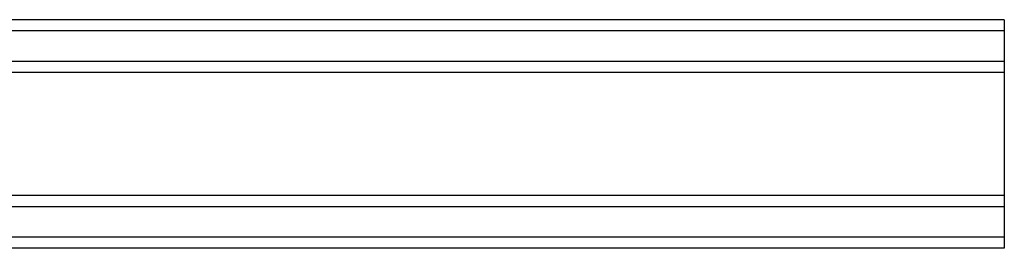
# Model space of a CAD drawing. Header units: inches. Extents: x 1 to 359, y -2 to 239.
# Tile 40 of 65: x 119.143 to 122.652, y 200.6 to 201.413. Entities that reach past the tile are written whole.
import ezdxf
from ezdxf.lldxf.tags import DXFTag

# ---------------------------------------------------------------- set-up
doc = ezdxf.new("R2010")
doc.units = ezdxf.units.IN
doc.header["$MEASUREMENT"] = 0
doc.layers.add('COM55914', color=7, linetype='Continuous')
doc.layers.add('Default', color=7, linetype='Continuous')
tags = doc.linetypes.add('HIDDEN2', pattern=[0.1875, 0.125, -0.0625]).pattern_tags.tags
tags[6:7] = [DXFTag(74, 4), DXFTag(75, 0), DXFTag(340, '0'), DXFTag(46, 0.0), DXFTag(50, 0.0), DXFTag(44, 0.0), DXFTag(45, 0.0)]
tags[4:5] = [DXFTag(74, 4), DXFTag(75, 0), DXFTag(340, '0'), DXFTag(46, 0.0), DXFTag(50, 0.0), DXFTag(44, 0.0), DXFTag(45, 0.0)]

# ---------------------------------------------------------------- blocks, each defined once
blk = doc.blocks.new('SE3')
at = {"layer": 'COM55914', "color": 7, "linetype": 'HIDDEN2'}
for p, q in [((122.6523, 201.4134), (93.0273, 201.4134)), ((122.6523, 201.4134), (122.6523, 201.3704)), ((122.6523, 201.3734), (93.0273, 201.3734)), ((122.6523, 201.3704), (122.6523, 200.6434)), ((122.6523, 201.2654), (93.0273, 201.2654)), ((122.6523, 201.2254), (93.0273, 201.2254)), ((122.6523, 200.7884), (93.0273, 200.7884)), ((122.6523, 200.7484), (93.0273, 200.7484)), ((122.6523, 200.6404), (93.0273, 200.6404)), ((122.6523, 200.6434), (122.6523, 200.6004)), ((122.6523, 200.6004), (93.0273, 200.6004))]:
    blk.add_line(p, q, dxfattribs=at)

msp = doc.modelspace()

# ---------------------------------------------------------------- block references
at = {"layer": 'Default'}
msp.add_blockref('SE3', (0, 0), dxfattribs=at)

doc.saveas('drawing.dxf')
